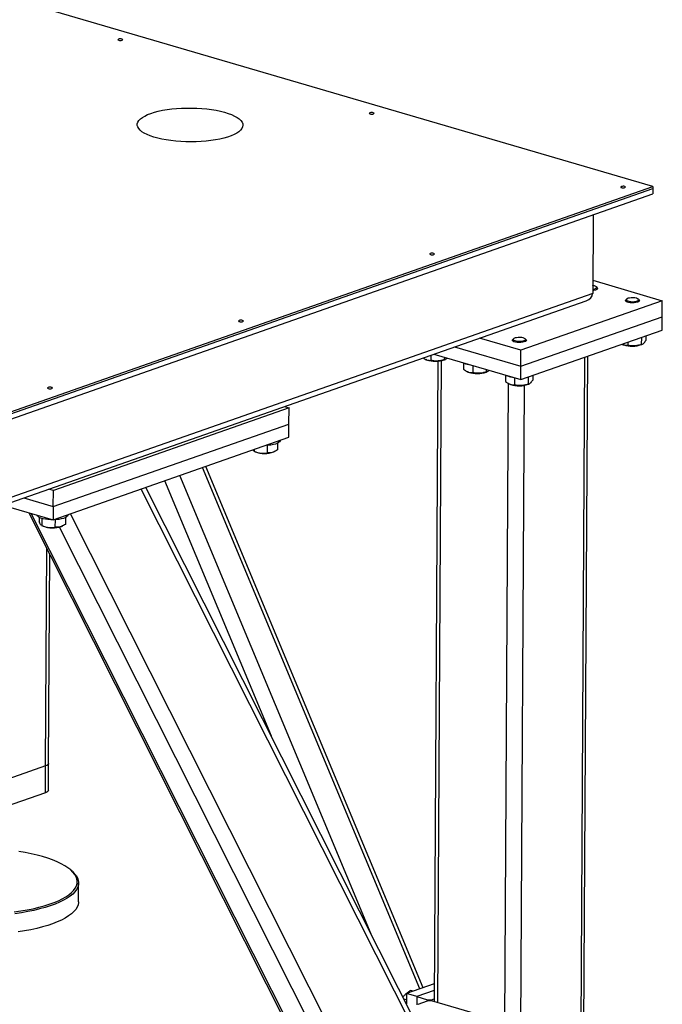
# Model space of a CAD drawing. Header units: millimetres. Extents: x 5 to 589, y 5 to 415.
# Tile 97 of 126: x 550 to 564, y 117 to 139. Entities that reach past the tile are written whole.
import ezdxf

# ---------------------------------------------------------------- set-up
doc = ezdxf.new("R2010")
doc.units = ezdxf.units.MM
doc.layers.add('TRAIT-FORT', color=4, linetype='Continuous', lineweight=25)

msp = doc.modelspace()

# ---------------------------------------------------------------- linework, layer by layer
at = {"layer": 'TRAIT-FORT', "color": 4, "linetype": 'Continuous', "lineweight": 25}
for p, q in [((564.22, 135.228), (530.651, 145.065)), ((518.043, 119.036), (564.22, 135.228)), ((564.22, 135.228), (564.22, 135.182)), ((518.042, 118.99), (564.22, 135.182)), ((518.042, 118.868), (564.219, 135.06)), ((564.22, 135.182), (564.219, 135.06)), ((562.85, 134.579), (562.84, 132.782)), ((562.841, 133.084), (564.433, 132.617)), ((562.84, 132.782), (517.957, 117.044)), ((562.943, 132.916), (562.921, 132.935)), ((562.952, 132.889), (562.952, 132.899)), ((517.948, 116.929), (562.689, 132.616)), ((564.433, 132.617), (561.196, 131.482)), ((563.588, 132.619), (563.588, 132.61)), ((563.619, 132.656), (563.598, 132.637)), ((563.902, 132.635), (563.88, 132.654)), ((563.911, 132.608), (563.911, 132.618)), ((564.431, 132.251), (564.433, 132.617)), ((561.194, 131.116), (564.431, 132.251)), ((564.429, 131.945), (564.431, 132.251)), ((561.193, 130.81), (564.429, 131.945)), ((561.196, 131.482), (560.248, 131.76)), ((560.999, 131.711), (560.999, 131.702)), ((561.03, 131.748), (561.009, 131.729)), ((561.312, 131.727), (561.291, 131.746)), ((561.322, 131.7), (561.322, 131.71)), ((563.641, 131.669), (563.641, 131.597)), ((563.953, 131.778), (563.952, 131.615)), ((563.955, 131.612), (563.977, 131.621)), ((564.056, 131.814), (564.055, 131.71)), ((559.677, 131.56), (561.194, 131.116)), ((561.194, 131.116), (561.196, 131.482)), ((563.521, 131.62), (563.533, 131.614)), ((563.548, 131.608), (563.533, 131.614)), ((559.013, 131.274), (559.025, 131.269)), ((559.04, 131.262), (559.025, 131.269)), ((559.134, 131.37), (559.133, 131.252)), ((559.201, 131.394), (561.193, 130.81)), ((559.293, 131.234), (559.211, 116.572)), ((559.297, 116.546), (559.379, 131.246)), ((559.445, 131.322), (559.444, 131.269)), ((559.448, 131.266), (559.469, 131.275)), ((559.886, 131.193), (559.885, 131.048)), ((562.525, 107.417), (562.659, 131.324)), ((562.592, 107.472), (562.725, 131.348)), ((559.972, 130.993), (559.984, 130.987)), ((559.999, 130.981), (559.984, 130.987)), ((560.093, 131.132), (560.093, 130.97)), ((560.404, 131.041), (560.403, 130.988)), ((560.407, 130.985), (560.428, 130.994)), ((561.193, 130.81), (561.194, 131.116)), ((560.831, 116.097), (560.913, 130.722)), ((560.845, 130.912), (560.844, 130.767)), ((561.053, 130.851), (561.052, 130.689)), ((561.363, 130.87), (561.363, 130.707)), ((561.467, 130.906), (561.466, 130.802)), ((560.931, 130.712), (560.943, 130.706)), ((560.958, 130.7), (560.943, 130.706)), ((561.144, 106.933), (561.277, 130.68)), ((561.366, 130.704), (561.387, 130.713)), ((555.89, 130.162), (550.496, 128.271)), ((555.781, 130.194), (555.89, 130.162)), ((555.888, 129.795), (555.89, 130.162)), ((550.494, 127.904), (555.888, 129.795)), ((555.887, 129.49), (555.888, 129.795)), ((550.492, 127.598), (555.887, 129.49)), ((555.684, 129.416), (555.684, 129.419)), ((555.073, 129.179), (555.057, 129.199)), ((555.082, 129.172), (555.116, 129.157)), ((555.089, 129.17), (555.083, 129.173)), ((555.089, 129.21), (555.089, 129.17)), ((555.389, 129.306), (555.388, 129.135)), ((555.539, 129.155), (555.556, 129.162)), ((555.628, 129.356), (555.627, 129.201)), ((558.887, 116.866), (553.911, 128.797)), ((558.959, 116.891), (553.982, 128.822)), ((555.486, 122.649), (553.048, 128.494)), ((557.77, 118.121), (553.393, 128.615)), ((550.496, 128.271), (550.386, 128.303)), ((550.494, 127.904), (550.496, 128.271)), ((560.054, 113.345), (552.507, 128.305)), ((559.973, 113.755), (552.614, 128.342)), ((549.816, 128.103), (550.494, 127.904)), ((549.34, 127.936), (550.492, 127.598)), ((550.494, 127.904), (550.492, 127.598)), ((549.931, 127.763), (559.155, 109.477)), ((559.263, 109.363), (549.99, 127.745)), ((550.174, 127.657), (550.173, 127.567)), ((550.234, 127.633), (550.233, 127.468)), ((550.534, 127.604), (550.533, 127.433)), ((550.773, 127.653), (550.772, 127.498)), ((550.829, 127.714), (550.829, 127.716)), ((560.033, 109.606), (550.887, 127.737)), ((550.233, 127.468), (550.227, 127.471)), ((550.227, 127.47), (550.261, 127.455)), ((559.838, 109.195), (550.636, 127.437)), ((550.683, 127.452), (550.701, 127.46)), ((550.319, 121.967), (550.347, 126.938)), ((550.385, 122.022), (550.412, 126.808)), ((550.319, 121.967), (548.938, 121.483)), ((550.316, 121.356), (550.319, 121.967)), ((550.382, 121.411), (550.385, 122.022)), ((550.316, 121.356), (548.935, 120.872)), ((550.933, 119.55), (550.903, 119.578)), ((551.071, 118.86), (551.074, 119.288)), ((559.213, 116.98), (558.577, 116.757)), ((558.577, 116.757), (558.576, 116.523)), ((558.817, 116.687), (558.577, 116.757)), ((558.731, 116.811), (558.67, 116.829)), ((559.212, 116.826), (558.817, 116.687)), ((558.576, 116.614), (558.522, 116.63)), ((558.817, 116.687), (558.816, 116.501)), ((558.817, 116.687), (559.057, 116.617)), ((558.846, 116.512), (559.062, 116.588)), ((559.057, 116.617), (559.148, 116.618)), ((559.057, 116.586), (559.057, 116.617)), ((559.153, 116.589), (559.062, 116.588)), ((559.148, 116.618), (559.211, 116.64)), ((559.148, 116.618), (559.148, 116.589)), ((560.975, 116.055), (559.153, 116.589))]:
    msp.add_line(p, q, dxfattribs=at)
at = {"layer": 'TRAIT-FORT', "color": 4, "linetype": 'Continuous', "lineweight": 25, "flags": 128}
for points in [[(551.987, 138.604), (551.976, 138.599), (551.973, 138.592), (551.978, 138.585), (551.991, 138.58), (552.009, 138.576), (552.03, 138.575), (552.051, 138.576), (552.068, 138.58), (552.079, 138.586), (552.082, 138.593), (552.077, 138.6), (552.064, 138.605), (552.046, 138.609), (552.025, 138.61), (552.004, 138.608), (551.987, 138.604)], [(552.726, 136.904), (552.808, 136.931), (552.898, 136.954), (552.995, 136.975), (553.097, 136.992), (553.205, 137.006), (553.316, 137.017), (553.431, 137.024), (553.547, 137.028), (553.664, 137.028), (553.78, 137.024), (553.895, 137.017), (554.008, 137.006), (554.117, 136.992), (554.221, 136.975), (554.32, 136.954), (554.412, 136.931), (554.497, 136.905), (554.574, 136.876), (554.642, 136.845), (554.7, 136.813), (554.749, 136.778), (554.787, 136.743), (554.814, 136.706), (554.83, 136.669), (554.835, 136.632), (554.828, 136.594), (554.81, 136.558), (554.781, 136.521), (554.742, 136.486), (554.692, 136.453), (554.632, 136.421), (554.562, 136.391), (554.484, 136.364), (554.398, 136.339), (554.304, 136.317), (554.205, 136.298), (554.099, 136.282), (553.99, 136.27), (553.877, 136.261), (553.761, 136.256), (553.645, 136.254), (553.528, 136.255), (553.412, 136.261), (553.298, 136.27), (553.187, 136.282), (553.08, 136.298), (552.979, 136.317), (552.883, 136.339), (552.794, 136.364), (552.713, 136.391), (552.641, 136.421), (552.577, 136.452), (552.524, 136.486), (552.481, 136.521), (552.448, 136.557), (552.427, 136.594), (552.416, 136.631), (552.417, 136.669), (552.429, 136.706), (552.453, 136.742), (552.487, 136.778), (552.532, 136.812), (552.587, 136.845), (552.652, 136.876), (552.726, 136.904)], [(557.741, 136.918), (557.73, 136.912), (557.727, 136.905), (557.732, 136.899), (557.745, 136.893), (557.764, 136.89), (557.785, 136.888), (557.805, 136.89), (557.823, 136.894), (557.834, 136.9), (557.837, 136.907), (557.831, 136.913), (557.819, 136.919), (557.8, 136.922), (557.779, 136.924), (557.758, 136.922), (557.741, 136.918)], [(563.496, 135.231), (563.485, 135.226), (563.482, 135.219), (563.487, 135.212), (563.5, 135.207), (563.518, 135.203), (563.539, 135.202), (563.56, 135.204), (563.577, 135.208), (563.588, 135.213), (563.591, 135.22), (563.586, 135.227), (563.573, 135.232), (563.555, 135.236), (563.534, 135.237), (563.513, 135.235), (563.496, 135.231)], [(559.123, 133.698), (559.112, 133.692), (559.109, 133.685), (559.114, 133.679), (559.127, 133.673), (559.145, 133.67), (559.166, 133.669), (559.187, 133.67), (559.204, 133.674), (559.215, 133.68), (559.218, 133.687), (559.213, 133.693), (559.2, 133.699), (559.182, 133.703), (559.16, 133.704), (559.14, 133.702), (559.123, 133.698)], [(562.84, 132.879), (562.873, 132.885), (562.903, 132.894), (562.922, 132.906), (562.929, 132.919), (562.925, 132.932), (562.908, 132.944), (562.881, 132.954), (562.846, 132.961), (562.841, 132.962)], [(562.943, 132.916), (562.944, 132.914), (562.952, 132.9), (562.947, 132.886), (562.931, 132.873), (562.904, 132.862), (562.869, 132.854), (562.84, 132.85)], [(563.628, 132.585), (563.604, 132.597), (563.591, 132.611), (563.589, 132.625), (563.598, 132.637)], [(563.645, 132.611), (563.676, 132.603), (563.714, 132.597), (563.756, 132.595), (563.796, 132.598), (563.833, 132.604), (563.862, 132.613), (563.881, 132.625), (563.888, 132.638), (563.884, 132.651), (563.867, 132.663), (563.84, 132.673), (563.805, 132.68), (563.765, 132.684), (563.724, 132.684), (563.685, 132.679), (563.651, 132.672), (563.627, 132.661), (563.613, 132.649), (563.612, 132.635), (563.623, 132.623), (563.645, 132.611)], [(563.902, 132.635), (563.904, 132.633), (563.911, 132.619), (563.906, 132.605), (563.89, 132.592), (563.863, 132.581), (563.828, 132.573), (563.787, 132.568), (563.744, 132.567), (563.7, 132.57), (563.661, 132.576), (563.628, 132.585)], [(554.749, 132.165), (554.738, 132.159), (554.735, 132.152), (554.741, 132.145), (554.753, 132.14), (554.772, 132.136), (554.793, 132.135), (554.814, 132.137), (554.831, 132.141), (554.842, 132.147), (554.845, 132.153), (554.84, 132.16), (554.827, 132.166), (554.808, 132.169), (554.787, 132.17), (554.767, 132.169), (554.749, 132.165)], [(561.038, 131.677), (561.014, 131.689), (561.001, 131.703), (561, 131.717), (561.009, 131.729)], [(561.056, 131.703), (561.087, 131.695), (561.125, 131.689), (561.166, 131.688), (561.207, 131.69), (561.243, 131.696), (561.272, 131.705), (561.292, 131.717), (561.299, 131.73), (561.294, 131.743), (561.278, 131.755), (561.251, 131.765), (561.215, 131.772), (561.175, 131.776), (561.134, 131.776), (561.095, 131.771), (561.062, 131.764), (561.038, 131.753), (561.024, 131.741), (561.023, 131.727), (561.034, 131.715), (561.056, 131.703)], [(561.312, 131.727), (561.314, 131.725), (561.322, 131.711), (561.317, 131.697), (561.301, 131.684), (561.274, 131.673), (561.239, 131.665), (561.198, 131.66), (561.154, 131.659), (561.111, 131.662), (561.071, 131.668), (561.038, 131.677)], [(550.376, 130.631), (550.365, 130.625), (550.362, 130.619), (550.367, 130.612), (550.38, 130.606), (550.399, 130.603), (550.42, 130.602), (550.441, 130.603), (550.458, 130.607), (550.469, 130.613), (550.472, 130.62), (550.466, 130.627), (550.454, 130.632), (550.435, 130.636), (550.414, 130.637), (550.393, 130.635), (550.376, 130.631)], [(555.684, 129.416), (555.683, 129.409), (555.673, 129.389), (555.652, 129.37), (555.621, 129.352), (555.58, 129.337), (555.531, 129.324), (555.476, 129.314), (555.416, 129.308), (555.36, 129.305)], [(550.478, 127.602), (550.434, 127.603), (550.372, 127.608), (550.313, 127.616), (550.259, 127.627), (550.212, 127.641), (550.173, 127.657), (550.144, 127.675), (550.126, 127.695), (550.12, 127.707)], [(550.829, 127.714), (550.828, 127.707), (550.818, 127.687), (550.797, 127.668), (550.765, 127.65), (550.725, 127.635), (550.676, 127.622), (550.621, 127.612), (550.561, 127.606), (550.505, 127.603)], [(550.385, 122.022), (550.383, 122.01), (550.371, 121.995), (550.349, 121.98), (550.319, 121.967)], [(550.385, 122.022), (550.383, 122.01), (550.371, 121.995), (550.349, 121.98), (550.319, 121.967)], [(550.382, 121.411), (550.379, 121.399), (550.367, 121.383), (550.346, 121.369), (550.316, 121.356)], [(549.6, 118.626), (549.749, 118.648), (549.893, 118.673), (550.031, 118.701), (550.162, 118.732), (550.286, 118.766), (550.403, 118.803), (550.511, 118.842), (550.61, 118.884), (550.7, 118.928), (550.78, 118.973), (550.85, 119.021), (550.909, 119.07), (550.958, 119.12), (550.996, 119.171), (551.022, 119.223), (551.038, 119.275), (551.042, 119.328), (551.034, 119.381), (551.015, 119.433), (550.985, 119.485), (550.944, 119.537), (550.892, 119.587), (550.83, 119.636), (550.757, 119.684), (550.674, 119.73), (550.581, 119.774), (550.479, 119.816), (550.369, 119.855), (550.25, 119.892), (550.124, 119.927), (549.99, 119.959), (549.851, 119.987), (549.705, 120.013)], [(550.933, 119.55), (550.975, 119.509), (551.017, 119.457), (551.047, 119.404), (551.066, 119.351), (551.074, 119.297), (551.07, 119.244), (551.054, 119.191), (551.027, 119.138), (550.989, 119.086), (550.939, 119.036), (550.879, 118.986), (550.808, 118.938), (550.727, 118.892), (550.636, 118.847), (550.535, 118.805), (550.426, 118.765), (550.308, 118.728), (550.182, 118.694), (550.049, 118.662), (549.91, 118.633), (549.764, 118.608), (549.613, 118.586)], [(551.071, 118.86), (551.071, 118.843), (551.061, 118.79), (551.04, 118.737), (551.007, 118.684), (550.963, 118.633), (550.908, 118.583), (550.843, 118.534), (550.766, 118.487), (550.68, 118.441), (550.584, 118.398), (550.479, 118.357), (550.366, 118.319), (550.244, 118.283), (550.114, 118.249), (549.978, 118.219), (549.835, 118.192), (549.687, 118.169)], [(558.569, 116.537), (558.569, 116.538), (558.576, 116.561)]]:
    msp.add_lwpolyline(points, dxfattribs=at)
at = {"layer": 'TRAIT-FORT', "color": 4, "linetype": 'Continuous', "lineweight": 25}
for centre, radius, start, end in [((563.746, 132.219), 0.642, 252.0003, 289.0274), ((559.238, 131.873), 0.642, 252.0003, 289.0274), ((560.112, 131.66), 0.517, 245.4189, 261.9135), ((560.197, 131.592), 0.642, 252.0003, 289.0274), ((561.071, 131.379), 0.517, 245.4189, 261.9135), ((561.157, 131.311), 0.642, 252.0003, 289.0274), ((555.331, 129.736), 0.617, 249.6685, 289.6903), ((550.475, 128.033), 0.617, 249.6685, 289.6903)]:
    msp.add_arc(centre, radius, start, end, dxfattribs=at)
msp.add_ellipse((562.566, 132.779), major_axis=(0.273, 0.007), ratio=0.670533, start_param=5.15961, end_param=6.261939, dxfattribs=at)
msp.add_ellipse((562.566, 132.779), major_axis=(0.273, 0.007), ratio=0.670533, start_param=5.15961, end_param=6.261939, dxfattribs=at)
for points, knots in [([(563.513, 131.624), (563.513, 131.624), (563.53, 131.612), (563.567, 131.603), (563.609, 131.596), (563.634, 131.597), (563.641, 131.597)], [0, 0, 0, 0, 0.004313, 0.412817, 0.832358, 1, 1, 1, 1]), ([(563.952, 131.615), (563.961, 131.617), (563.979, 131.62), (564.006, 131.64), (564.032, 131.67), (564.047, 131.697), (564.055, 131.71)], [0, 0, 0, 0, 0.264605, 0.534948, 0.765343, 1, 1, 1, 1]), ([(563.952, 131.615), (563.925, 131.607), (563.87, 131.59), (563.789, 131.581), (563.712, 131.583), (563.665, 131.593), (563.641, 131.597)], [0, 0, 0, 0, 0.264605, 0.534948, 0.765343, 1, 1, 1, 1]), ([(558.958, 131.308), (558.974, 131.297), (559.007, 131.274), (559.059, 131.256), (559.102, 131.251), (559.126, 131.251), (559.133, 131.252)], [0, 0, 0, 0, 0.272597, 0.571031, 0.877529, 1, 1, 1, 1]), ([(559.444, 131.269), (559.417, 131.261), (559.363, 131.244), (559.282, 131.235), (559.205, 131.238), (559.157, 131.247), (559.133, 131.252)], [0, 0, 0, 0, 0.264605, 0.534948, 0.765343, 1, 1, 1, 1]), ([(559.444, 131.269), (559.453, 131.271), (559.471, 131.274), (559.492, 131.288), (559.504, 131.302), (559.506, 131.304)], [0, 0, 0, 0, 0.4462511, 0.9021789, 1, 1, 1, 1]), ([(559.885, 131.048), (559.912, 131.029), (559.955, 130.997), (560.018, 130.975), (560.061, 130.97), (560.086, 130.97), (560.093, 130.97)], [0, 0, 0, 0, 0.385549, 0.637642, 0.896546, 1, 1, 1, 1]), ([(560.403, 130.988), (560.376, 130.98), (560.322, 130.963), (560.241, 130.954), (560.164, 130.957), (560.116, 130.966), (560.093, 130.97)], [0, 0, 0, 0, 0.264605, 0.534948, 0.765343, 1, 1, 1, 1]), ([(560.403, 130.988), (560.412, 130.99), (560.43, 130.993), (560.451, 131.007), (560.463, 131.021), (560.465, 131.023)], [0, 0, 0, 0, 0.446251, 0.902179, 1, 1, 1, 1]), ([(560.844, 130.767), (560.871, 130.748), (560.914, 130.716), (560.977, 130.694), (561.02, 130.689), (561.045, 130.689), (561.052, 130.689)], [0, 0, 0, 0, 0.385549, 0.637642, 0.896546, 1, 1, 1, 1]), ([(561.363, 130.707), (561.371, 130.709), (561.39, 130.712), (561.416, 130.732), (561.442, 130.763), (561.458, 130.789), (561.466, 130.802)], [0, 0, 0, 0, 0.264605, 0.534948, 0.765343, 1, 1, 1, 1]), ([(561.363, 130.707), (561.336, 130.699), (561.281, 130.682), (561.2, 130.673), (561.123, 130.676), (561.076, 130.685), (561.052, 130.689)], [0, 0, 0, 0, 0.264605, 0.534948, 0.765343, 1, 1, 1, 1]), ([(555.089, 129.17), (555.114, 129.16), (555.167, 129.141), (555.245, 129.127), (555.319, 129.125), (555.365, 129.132), (555.388, 129.135)], [0, 0, 0, 0, 0.264605, 0.534948, 0.765343, 1, 1, 1, 1]), ([(555.627, 129.201), (555.597, 129.183), (555.546, 129.154), (555.473, 129.136), (555.424, 129.133), (555.396, 129.135), (555.388, 129.135)], [0, 0, 0, 0, 0.385549, 0.637642, 0.896546, 1, 1, 1, 1]), ([(550.218, 127.476), (550.212, 127.482), (550.202, 127.494), (550.187, 127.527), (550.178, 127.554), (550.173, 127.567)], [0, 0, 0, 0, 0.367616, 0.68091, 1, 1, 1, 1]), ([(550.233, 127.468), (550.259, 127.458), (550.312, 127.438), (550.39, 127.424), (550.464, 127.423), (550.51, 127.43), (550.533, 127.433)], [0, 0, 0, 0, 0.264605, 0.534948, 0.765343, 1, 1, 1, 1]), ([(550.772, 127.498), (550.741, 127.481), (550.691, 127.452), (550.618, 127.433), (550.569, 127.43), (550.541, 127.432), (550.533, 127.433)], [0, 0, 0, 0, 0.385549, 0.637642, 0.896546, 1, 1, 1, 1]), ([(558.67, 116.829), (558.648, 116.815), (558.603, 116.785), (558.549, 116.738), (558.514, 116.702), (558.501, 116.682), (558.498, 116.678)], [0, 0, 0, 0, 0.318714, 0.64434, 0.921849, 1, 1, 1, 1])]:
    msp.add_open_spline(points, degree=3, knots=knots, dxfattribs=at)

doc.saveas('drawing.dxf')
